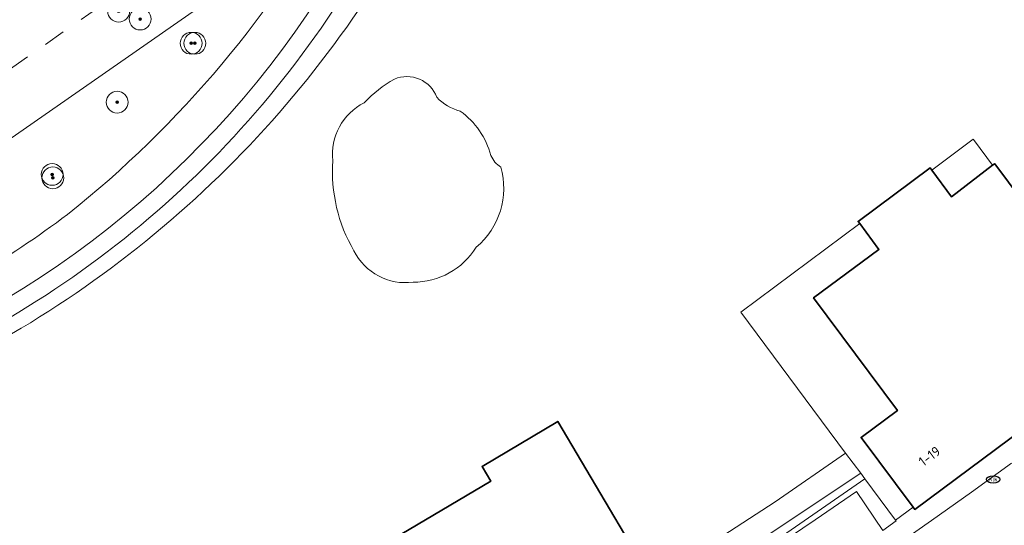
# Model space of a CAD drawing. Header units: metres. Extents: x 103671 to 105190, y 427150 to 429171.
# Tile 36 of 256: x 104013 to 104104, y 427421 to 427468. Entities that reach past the tile are written whole.
import ezdxf
from ezdxf.enums import TextEntityAlignment as Align

# ---------------------------------------------------------------- set-up
doc = ezdxf.new("R2010")
doc.units = ezdxf.units.M
doc.linetypes.add('AM-AS-SO', pattern=[16, 10, -2, 2, -2])
for name, color, linetype, lineweight in [('B-WE-AM-AS_SPOOR_TREIN-G', 253, 'AM-AS-SO', 18), ('B-WE-GK-BESCHOEIING-G', 253, 'GK-BESCHOEIING-SO', 18), ('B-WE-GR-BOOM-S', 253, 'Continuous', 25), ('B-WE-IE-MEUBILAIR-S', 253, 'Continuous', 25), ('B-WE-KW-KUNSTWERK_TUNNEL-GV', 253, 'Continuous', 18), ('B-WE-OG-BEBOUWING-GV', 253, 'Continuous', 35), ('B-WE-OG-BEBOUWING-T18', 7, 'Continuous', 18), ('B-WE-OG-TERREIN_BEGROEID-GV', 253, 'Continuous', 18), ('B-WE-OG-TERREIN_ERF-GV', 253, 'Continuous', 18), ('B-WE-OG-TERREIN_OEVER-GV', 253, 'Continuous', 18), ('B-WE-OG-WATER_SLOOT-GV', 253, 'Continuous', 18), ('B-WE-VH-HALFVERHARDING-GV', 253, 'Continuous', 18), ('B-WE-VH-OPENVERHARDING_BETONSTRAATSTEEN-GV', 253, 'Continuous', 18), ('B-WE-VH-OPENVERHARDING_TEGEL-GV', 253, 'Continuous', 18)]:
    doc.layers.add(name, color=color, linetype=linetype, lineweight=lineweight)
doc.styles.add('NLCS-ISO', font='NLCS-ISO.ttf')
doc.styles.add('NLCS-ISO-M500-T18', font='NLCS-ISO.ttf', dxfattribs={"height": 0.9})
doc.linetypes.add('GK-BESCHOEIING-SO', pattern='A,18,-3,[1,NLCS.SHX,S=0.6,R=0,X=0,Y=0],-3', length=24)

# ---------------------------------------------------------------- blocks, each defined once
blk = doc.blocks.new('SIE-MEUBILAIR_PUT_KOLK-SO')
blk.add_ellipse((0, 0), major_axis=(1.25, 0), ratio=0.54)
at = {"style": 'NLCS-ISO'}
blk.add_text('klk', height=0.75, dxfattribs=at).set_placement((0.03, 0), align=Align.MIDDLE_CENTER)
blk = doc.blocks.new('SGR-BOOM_GBKN-SO')
at = {"linetype": 'ByBlock', "lineweight": 18}
h = blk.add_hatch(color=0, dxfattribs=at)
h.dxf.hatch_style = 1
edge = h.paths.add_edge_path()
edge.add_arc((0, 0), 0.25, 0, 360)
at = {"color": 0, "linetype": 'ByBlock', "lineweight": 18}
for radius in [2, 0.25]:
    blk.add_circle((0, 0), radius, dxfattribs=at)
at = {"color": 0, "linetype": 'ByBlock', "lineweight": 18, "style": 'NLCS-ISO'}
blk.add_attdef('SOORT', (2.5, 0), '', height=1.5, dxfattribs=at)

msp = doc.modelspace()

# ---------------------------------------------------------------- linework, layer by layer
at = {"layer": 'B-WE-AM-AS_SPOOR_TREIN-G', "flags": 128}
msp.add_lwpolyline([(103696.327, 427259.828), (103702.663, 427263.148), (103741.143, 427284.521), (103776.983, 427305.68), (103812.508, 427327.878), (103846.846, 427350.17), (103884.763, 427375.547), (103921.285, 427400.237), (103995.822, 427451.384), (104091.601, 427518.484), (104175.564, 427578.582), (104266.326, 427645.226), (104387.142, 427736.31), (104482.041, 427809.901), (104517.236, 427837.614), (104550.548, 427864.127), (104594.934, 427899.917), (104636.059, 427933.263), (104659.647, 427952.595), (104803.738, 428071.316), (105144.15, 428351.809)], dxfattribs=at)
at = {"layer": 'B-WE-GK-BESCHOEIING-G', "flags": 128}
msp.add_lwpolyline([(104089.054, 427427.856), (104082.582, 427423.4), (104071.358, 427416.096)], dxfattribs=at)
at = {"layer": 'B-WE-KW-KUNSTWERK_TUNNEL-GV', "flags": 128}
msp.add_lwpolyline([(103696.327, 427254.039), (103696.789, 427254.281), (103713.968, 427263.541), (103731.657, 427273.341), (103749.228, 427283.347), (103766.224, 427293.287), (103775.512, 427298.83), (103791.727, 427308.698), (103801.073, 427314.498), (103817.564, 427324.934), (103827.273, 427331.201), (103855.358, 427349.75), (103884.35, 427369.152), (103909.614, 427386.179), (103959.008, 427419.793), (104009.131, 427454.346), (104041.316, 427476.771), (104066.353, 427494.346), (104115.695, 427529.316), (104165.038, 427564.738), (104196.94, 427587.882), (104221.643, 427605.935), (104270.394, 427641.904), (104318.462, 427677.817)], dxfattribs=at)
at = {"layer": 'B-WE-OG-BEBOUWING-GV', "flags": 128}
for points in [[(104114.765, 427438.239), (104114.29, 427438.875), (104112.948, 427440.675), (104102.722, 427454.38), (104102.654, 427454.347), (104102.519, 427454.246), (104098.753, 427451.349), (104096.94, 427453.805), (104096.793, 427453.991), (104090.195, 427449.096), (104090.342, 427448.898), (104092.097, 427446.523), (104086.12, 427442.075), (104093.793, 427431.767), (104090.472, 427429.295), (104095.237, 427422.892), (104095.386, 427422.693), (104115.303, 427437.518)], [(104051.387, 427404.917), (104052.191, 427402.785), (104052.969, 427400.723), (104060.563, 427403.534), (104059.722, 427405.876), (104066.558, 427408.329), (104068.49, 427405.081), (104075.455, 427409.179), (104075.318, 427409.411), (104072.787, 427413.684), (104072.532, 427414.115), (104071.358, 427416.096), (104062.674, 427430.759), (104055.724, 427426.615), (104056.519, 427425.28), (104046.048, 427419.077)]]:
    msp.add_lwpolyline(points, close=True, dxfattribs=at)
at = {"layer": 'B-WE-OG-TERREIN_BEGROEID-GV'}
for points in [[(104017.743, 427449.738, 0.100299), (104042.975, 427479.8)], [(104042.975, 427479.8, -0.100299), (104017.743, 427449.738)], [(104000, 427435.978, 0.176731), (104044.63, 427476.28)], [(104047.698, 427462.145, 0.077907), (104044.934, 427459.963)], [(104051.589, 427460.473, 0.420635), (104047.698, 427462.145)], [(104053.734, 427459.2, -0.144983), (104051.589, 427460.473)], [(104044.934, 427459.963, 0.317972), (104042.062, 427454.654)], [(104056.534, 427455.127, 0.173214), (104053.734, 427459.2)], [(104057.443, 427454.073, -0.145032), (104056.534, 427455.127)], [(104042.062, 427454.654, 0.153001), (104043.989, 427446.4)], [(104055.189, 427446.727, 0.296309), (104057.443, 427454.073)], [(104000, 427439.363, 0.058895), (104017.743, 427449.738)], [(104017.743, 427449.738, -0.058895), (104000, 427439.363)], [(104043.989, 427446.4, 0.32154), (104049.407, 427443.527)], [(104049.407, 427443.527, 0.262027), (104055.189, 427446.727)]]:
    msp.add_lwpolyline(points, format="xyb", dxfattribs=at)
at = {"layer": 'B-WE-OG-TERREIN_BEGROEID-GV', "flags": 128}
msp.add_lwpolyline([(104082.857, 427420.01), (104090.819, 427425.484), (104090.433, 427426.003), (104072.532, 427414.115), (104072.787, 427413.684), (104074.427, 427414.669), (104076.477, 427415.923), (104078.397, 427417.153), (104080.009, 427418.176), (104081.565, 427419.191)], close=True, dxfattribs=at)
at = {"layer": 'B-WE-OG-TERREIN_ERF-GV', "flags": 128}
for points in [[(104102.519, 427454.246), (104100.854, 427456.48), (104100.748, 427456.628), (104096.94, 427453.805), (104098.753, 427451.349)], [(104086.12, 427442.075), (104092.097, 427446.523), (104090.342, 427448.898), (104079.438, 427440.778), (104089.054, 427427.856), (104090.433, 427426.003), (104090.819, 427425.484), (104093.634, 427421.701), (104095.237, 427422.892), (104090.472, 427429.295), (104093.793, 427431.767)]]:
    msp.add_lwpolyline(points, close=True, dxfattribs=at)
at = {"layer": 'B-WE-OG-TERREIN_OEVER-GV'}
for points in [[(104046.158, 427475.245, -0.174897), (104000, 427434.163)], [(104000, 427432.563, 0.163372), (104047.712, 427473.657)]]:
    msp.add_lwpolyline(points, format="xyb", dxfattribs=at)
at = {"layer": 'B-WE-OG-TERREIN_OEVER-GV', "flags": 128}
msp.add_lwpolyline([(104090.433, 427426.003), (104089.054, 427427.856), (104082.582, 427423.4), (104071.358, 427416.096), (104072.532, 427414.115)], close=True, dxfattribs=at)
at = {"layer": 'B-WE-OG-WATER_SLOOT-GV'}
for points in [[(104047.712, 427473.657, -0.163372), (104000, 427432.563)], [(104044.934, 427459.963, -0.077907), (104047.698, 427462.145)], [(104047.698, 427462.145, -0.420635), (104051.589, 427460.473)], [(104051.589, 427460.473, 0.144983), (104053.734, 427459.2)], [(104042.062, 427454.654, -0.317972), (104044.934, 427459.963)], [(104053.734, 427459.2, -0.173214), (104056.534, 427455.127)], [(104056.534, 427455.127, 0.145032), (104057.443, 427454.073)], [(104043.989, 427446.4, -0.153001), (104042.062, 427454.654)], [(104057.443, 427454.073, -0.296309), (104055.189, 427446.727)], [(104049.407, 427443.527, -0.32154), (104043.989, 427446.4)], [(104055.189, 427446.727, -0.262027), (104049.407, 427443.527)]]:
    msp.add_lwpolyline(points, format="xyb", dxfattribs=at)
at = {"layer": 'B-WE-OG-WATER_SLOOT-GV', "flags": 128}
msp.add_lwpolyline([(104046.048, 427419.077), (104056.519, 427425.28), (104055.724, 427426.615), (104062.674, 427430.759), (104071.358, 427416.096), (104082.582, 427423.4), (104089.054, 427427.856), (104079.438, 427440.778), (104090.342, 427448.898), (104090.195, 427449.096), (104096.793, 427453.991), (104096.94, 427453.805), (104100.748, 427456.628), (104100.854, 427456.48), (104102.519, 427454.246), (104102.654, 427454.347), (104102.722, 427454.38), (104112.948, 427440.675)], dxfattribs=at)
at = {"layer": 'B-WE-VH-HALFVERHARDING-GV', "flags": 128}
msp.add_lwpolyline([(103696.327, 427254.039), (103696.789, 427254.281), (103713.968, 427263.541), (103731.657, 427273.341), (103749.228, 427283.347), (103766.224, 427293.287), (103775.512, 427298.83), (103791.727, 427308.698), (103801.073, 427314.498), (103817.564, 427324.934), (103827.273, 427331.201), (103855.358, 427349.75), (103884.35, 427369.152), (103909.614, 427386.179), (103959.008, 427419.793), (104009.131, 427454.346), (104041.316, 427476.771), (104066.353, 427494.346), (104115.695, 427529.316), (104165.038, 427564.738), (104196.94, 427587.882), (104221.643, 427605.935), (104270.394, 427641.904), (104318.462, 427677.817)], dxfattribs=at)
at = {"layer": 'B-WE-VH-HALFVERHARDING-GV'}
for points in [[(104044.63, 427476.28, -0.176731), (104000, 427435.978)], [(104000, 427434.163, 0.174897), (104046.158, 427475.245)]]:
    msp.add_lwpolyline(points, format="xyb", dxfattribs=at)
at = {"layer": 'B-WE-VH-OPENVERHARDING_BETONSTRAATSTEEN-GV', "flags": 128}
for points in [[(104104.253, 427426.932), (104100.598, 427424.282), (104096.92, 427421.664), (104093.22, 427419.078), (104081.672, 427411.419), (104077.38, 427408.731), (104073.051, 427406.104), (104068.684, 427403.54), (104064.448, 427401.132), (104060.18, 427398.783), (104055.88, 427396.492), (104051.617, 427394.279), (104047.325, 427392.124), (104043.004, 427390.027), (104038.983, 427388.139), (104034.938, 427386.301), (104030.871, 427384.514), (104026.439, 427382.616), (104021.984, 427380.773), (104017.507, 427378.985), (104012.934, 427377.224)], [(104092.457, 427420.773), (104090.037, 427424.333), (104086.258, 427421.735), (104082.973, 427419.521), (104081.705, 427418.691), (104080.946, 427418.19), (104079.679, 427417.386), (104078.486, 427416.632), (104077.008, 427415.693), (104074.197, 427413.974), (104076.348, 427410.566)]]:
    msp.add_lwpolyline(points, dxfattribs=at)
at = {"layer": 'B-WE-VH-OPENVERHARDING_TEGEL-GV', "flags": 128}
for points in [[(104115.303, 427437.518), (104095.386, 427422.693), (104095.237, 427422.892), (104093.634, 427421.701), (104093.684, 427421.634), (104092.457, 427420.773)], [(104012.934, 427377.224), (104017.507, 427378.985), (104021.984, 427380.773), (104026.439, 427382.616), (104030.871, 427384.514), (104034.938, 427386.301), (104038.983, 427388.139), (104043.004, 427390.027), (104047.325, 427392.124), (104051.617, 427394.279), (104055.88, 427396.492), (104060.18, 427398.783), (104064.448, 427401.132), (104068.684, 427403.54), (104073.051, 427406.104), (104077.38, 427408.731), (104081.672, 427411.419), (104093.22, 427419.078), (104096.92, 427421.664), (104100.598, 427424.282), (104104.253, 427426.932)], [(104090.819, 427425.484), (104082.857, 427420.01), (104081.565, 427419.191), (104080.009, 427418.176), (104078.397, 427417.153), (104076.477, 427415.923), (104074.427, 427414.669), (104072.787, 427413.684), (104075.318, 427409.411), (104075.7, 427409.627), (104076.138, 427409.875), (104076.22, 427409.922)], [(104076.348, 427410.566), (104074.197, 427413.974), (104077.008, 427415.693), (104078.486, 427416.632), (104079.679, 427417.386), (104080.946, 427418.19), (104081.705, 427418.691), (104082.973, 427419.521), (104086.258, 427421.735), (104090.037, 427424.333), (104092.457, 427420.773), (104093.684, 427421.634), (104093.634, 427421.701), (104090.819, 427425.484)]]:
    msp.add_lwpolyline(points, dxfattribs=at)

# ---------------------------------------------------------------- block references
at = {"layer": 'B-WE-GR-BOOM-S', "xscale": 0.5, "yscale": 0.5, "zscale": 0.5}
for p in [(104022.421, 427468.364), (104024.395, 427467.643), (104029.07, 427465.419), (104029.407, 427465.419), (104022.281, 427460.019), (104016.328, 427453.402), (104016.391, 427453.081)]:
    msp.add_blockref('SGR-BOOM_GBKN-SO', p, dxfattribs=at)
at = {"layer": 'B-WE-IE-MEUBILAIR-S', "xscale": 0.5, "yscale": 0.5, "zscale": 0.5}
msp.add_blockref('SIE-MEUBILAIR_PUT_KOLK-SO', (104102.575, 427425.442), dxfattribs=at)

# ---------------------------------------------------------------- texts
at = {"layer": 'B-WE-OG-BEBOUWING-T18', "style": 'NLCS-ISO-M500-T18'}
msp.add_text('1-19', height=0.9, rotation=36.7, dxfattribs=at).set_placement((104096.742, 427427.57), align=Align.MIDDLE)

doc.saveas('drawing.dxf')
